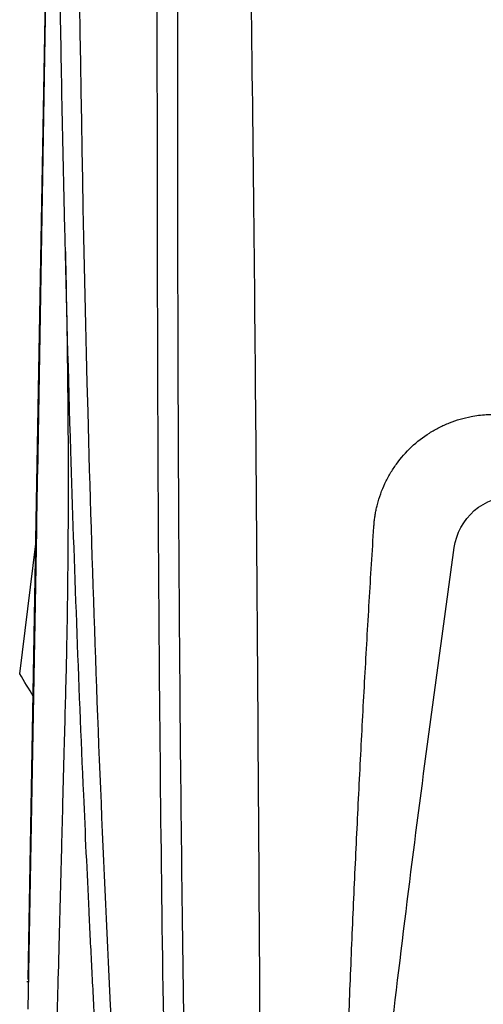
# Model space of a CAD drawing. Header units: millimetres. Extents: x -0.39 to 0.76, y -0.29 to 0.59.
# Tile 97 of 137: x 0.1394 to 0.1625, y 0.4153 to 0.4645. Entities that reach past the tile are written whole.
import ezdxf

# ---------------------------------------------------------------- set-up
doc = ezdxf.new("R2010")
doc.units = ezdxf.units.MM

msp = doc.modelspace()

# ---------------------------------------------------------------- linework, layer by layer
at = {"color": 7, "linetype": 'Continuous', "lineweight": 25}
for p, q in [((0.140276, 0.441339), (0.140741, 0.467953)), ((0.140708, 0.465623), (0.140293, 0.441772)), ((0.139843, 0.416532), (0.140276, 0.441339)), ((0.140244, 0.438988), (0.139826, 0.415055)), ((0.139414, 0.431797), (0.140223, 0.43829)), ((0.139775, 0.416426), (0.139887, 0.416426))]:
    msp.add_line(p, q, dxfattribs=at)
for points, knots in [([(0.1441933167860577, 0.3972689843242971), (0.1441298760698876, 0.3982120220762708), (0.144002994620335, 0.400098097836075), (0.1438215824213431, 0.4029292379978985), (0.143646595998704, 0.405761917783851), (0.1434786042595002, 0.4085963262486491), (0.1433173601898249, 0.411432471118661), (0.1431628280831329, 0.4142704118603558), (0.1430149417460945, 0.4171101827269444), (0.1428244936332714, 0.4209375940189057), (0.1424282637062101, 0.4295295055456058), (0.1420041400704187, 0.4409305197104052), (0.1416377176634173, 0.4544429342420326), (0.1414451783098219, 0.4643770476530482), (0.141335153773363, 0.47242960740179), (0.1412783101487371, 0.4780317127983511), (0.141244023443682, 0.4827888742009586), (0.1412244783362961, 0.486698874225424), (0.1412179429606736, 0.4890235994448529), (0.141215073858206, 0.490044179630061)], [0, 0, 0, 0, 0.0307929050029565, 0.0615858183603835, 0.0923788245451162, 0.1231720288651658, 0.1539655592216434, 0.1847595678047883, 0.2155542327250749, 0.2463497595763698, 0.3091936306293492, 0.4946310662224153, 0.6156828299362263, 0.7455600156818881, 0.8146323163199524, 0.8746090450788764, 0.9254945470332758, 0.9672912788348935, 0.9999999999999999, 0.9999999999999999, 0.9999999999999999, 0.9999999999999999]), ([(0.1472807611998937, 0.4809939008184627), (0.1472785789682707, 0.4755176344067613), (0.1472737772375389, 0.4634677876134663), (0.1472932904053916, 0.4449157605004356), (0.1474269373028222, 0.4253537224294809), (0.1477067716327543, 0.4058927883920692), (0.1480848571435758, 0.393050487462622), (0.1482738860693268, 0.3866298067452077)], [0, 0, 0, 0, 0.1723434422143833, 0.3792204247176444, 0.5861363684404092, 0.7930833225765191, 1, 1, 1, 1]), ([(0.1517974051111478, 0.3779421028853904), (0.151545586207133, 0.3858046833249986), (0.1514893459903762, 0.401602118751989), (0.1512806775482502, 0.4334567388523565), (0.1511193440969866, 0.457693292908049), (0.1508356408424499, 0.4739522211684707)], [0, 0, 0, 0, 0.2499999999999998, 0.4999999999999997, 1, 1, 1, 1]), ([(0.141685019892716, 0.4530797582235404), (0.1417065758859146, 0.4521264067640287), (0.1417484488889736, 0.4502745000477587), (0.1417892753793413, 0.4475890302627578), (0.1418129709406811, 0.4452979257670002), (0.1418247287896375, 0.4434191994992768), (0.1418298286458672, 0.4415749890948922), (0.1418267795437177, 0.4393815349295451), (0.1418066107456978, 0.4366190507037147), (0.1417644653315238, 0.4335415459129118), (0.1417159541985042, 0.4315853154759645), (0.1416918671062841, 0.4306139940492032)], [0, 0, 0, 0, 0.1285869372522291, 0.2497830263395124, 0.3528576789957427, 0.4277830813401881, 0.4981818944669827, 0.598481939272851, 0.7215288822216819, 0.861731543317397, 1, 1, 1, 1]), ([(0.1570793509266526, 0.439129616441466), (0.1570849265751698, 0.4392047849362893), (0.1570960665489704, 0.4393549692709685), (0.1571234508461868, 0.4395791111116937), (0.1571586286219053, 0.439801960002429), (0.1572023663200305, 0.4400234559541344), (0.1572801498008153, 0.4403521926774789), (0.1574122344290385, 0.4407829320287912), (0.1576273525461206, 0.4413036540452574), (0.1578905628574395, 0.4418030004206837), (0.1583050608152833, 0.4424360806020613), (0.1589321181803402, 0.4431495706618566), (0.1596827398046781, 0.4437326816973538), (0.1603360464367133, 0.4441061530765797), (0.1608493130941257, 0.4443384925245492), (0.161382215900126, 0.4445219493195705), (0.1618716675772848, 0.4446402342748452), (0.1623077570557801, 0.4447095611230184), (0.1626867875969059, 0.4447469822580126), (0.1629404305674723, 0.444751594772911), (0.1630673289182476, 0.4447539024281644)], [0, 0, 0, 0, 0.0251804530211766, 0.0503097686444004, 0.0754205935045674, 0.1005457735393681, 0.1257182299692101, 0.1882510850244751, 0.2507672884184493, 0.3134968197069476, 0.376192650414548, 0.5025193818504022, 0.627300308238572, 0.6892780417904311, 0.7510724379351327, 0.8130579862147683, 0.8748673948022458, 0.9166437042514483, 0.9582965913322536, 1, 1, 1, 1]), ([(0.1402926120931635, 0.4417720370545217), (0.1402915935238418, 0.4417135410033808), (0.1402895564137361, 0.4415965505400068), (0.1402863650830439, 0.4414147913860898), (0.1402830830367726, 0.4412289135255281), (0.1402797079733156, 0.4410387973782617), (0.140276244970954, 0.4408449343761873), (0.1402727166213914, 0.4406476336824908), (0.1402688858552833, 0.4404373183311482), (0.1402636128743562, 0.4401328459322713), (0.1402569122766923, 0.4397420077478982), (0.140249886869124, 0.439331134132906), (0.1402455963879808, 0.4390834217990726), (0.1402439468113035, 0.4389881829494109)], [0, 0, 0, 0, 0.0714226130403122, 0.1428432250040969, 0.2142684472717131, 0.2857014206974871, 0.3571424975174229, 0.4285898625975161, 0.5000402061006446, 0.5821925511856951, 0.7494449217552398, 0.9036681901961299, 1, 1, 1, 1]), ([(0.1610896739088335, 0.4380968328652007), (0.1611882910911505, 0.4388049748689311), (0.1615519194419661, 0.4394760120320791), (0.1626311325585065, 0.4404148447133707), (0.1633466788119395, 0.4406826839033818), (0.1640625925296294, 0.4406825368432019)], [0, 0, 0, 0, 0.5, 0.5, 1, 1, 1, 1]), ([(0.1548356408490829, 0.3779420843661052), (0.1548520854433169, 0.3788722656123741), (0.1548865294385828, 0.380820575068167), (0.1549457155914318, 0.3838778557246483), (0.1550205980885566, 0.3874648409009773), (0.1551109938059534, 0.3914510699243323), (0.1552203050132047, 0.395831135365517), (0.1553354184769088, 0.3999668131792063), (0.1554553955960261, 0.4039783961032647), (0.1555796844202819, 0.4077663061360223), (0.1557201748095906, 0.411718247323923), (0.1558753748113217, 0.4157331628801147), (0.156046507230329, 0.4198038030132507), (0.1562292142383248, 0.4238049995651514), (0.1564237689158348, 0.427736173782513), (0.156630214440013, 0.4315968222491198), (0.1568465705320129, 0.4353858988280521), (0.1570022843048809, 0.4378901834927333), (0.1570793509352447, 0.4391296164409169)], [0, 0, 0, 0, 0.0460336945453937, 0.0964197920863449, 0.1511540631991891, 0.2232292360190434, 0.2931133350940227, 0.366993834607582, 0.4267388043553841, 0.4902409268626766, 0.552891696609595, 0.6204297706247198, 0.6867498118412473, 0.7518504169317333, 0.815730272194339, 0.8783850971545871, 0.9398097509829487, 1, 1, 1, 1]), ([(0.1548356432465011, 0.3750477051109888), (0.1552076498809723, 0.3856054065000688), (0.1564661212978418, 0.4014078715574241), (0.1586411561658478, 0.4197764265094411), (0.1596691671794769, 0.4276333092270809), (0.1603696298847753, 0.432867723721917), (0.160725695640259, 0.4354834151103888), (0.1610896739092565, 0.4380968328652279)], [0, 0, 0, 0, 0.5000000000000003, 0.7500000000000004, 0.8750000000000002, 0.8750000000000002, 1, 1, 1, 1]), ([(0.141694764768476, 0.4307254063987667), (0.1416898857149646, 0.4305388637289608), (0.1416659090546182, 0.4296221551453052), (0.1416197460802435, 0.4278571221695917), (0.1415514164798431, 0.4252448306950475), (0.1414731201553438, 0.4222518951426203), (0.1413924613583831, 0.4191692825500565), (0.1413175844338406, 0.4163080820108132), (0.1412537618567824, 0.4138696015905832), (0.1411998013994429, 0.4118080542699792), (0.1411556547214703, 0.410121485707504), (0.1411295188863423, 0.4091226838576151), (0.1411180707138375, 0.4086851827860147)], [0, 0, 0, 0, 0.0252109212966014, 0.1238915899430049, 0.2388332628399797, 0.3790851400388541, 0.5300362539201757, 0.6580027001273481, 0.7689801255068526, 0.8629713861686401, 0.9399779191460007, 0.9999999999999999, 0.9999999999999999, 0.9999999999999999, 0.9999999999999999])]:
    msp.add_open_spline(points, degree=3, knots=knots, dxfattribs=at)
for points in [[(0.1422135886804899, 0.490044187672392), (0.1422415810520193, 0.4744422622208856), (0.1425907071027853, 0.4433453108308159), (0.143956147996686, 0.412578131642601), (0.1449935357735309, 0.397268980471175)], [(0.1472738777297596, 0.3866298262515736), (0.1467370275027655, 0.4026346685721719), (0.1462199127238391, 0.4350436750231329), (0.1462813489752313, 0.4678367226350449), (0.1462813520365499, 0.4842852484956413)], [(0.140104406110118, 0.4306538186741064), (0.1398751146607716, 0.4310354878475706), (0.1396448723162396, 0.4314166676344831), (0.1394138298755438, 0.4317974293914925)]]:
    msp.add_open_spline(points, degree=3, dxfattribs=at)

doc.saveas('drawing.dxf')
